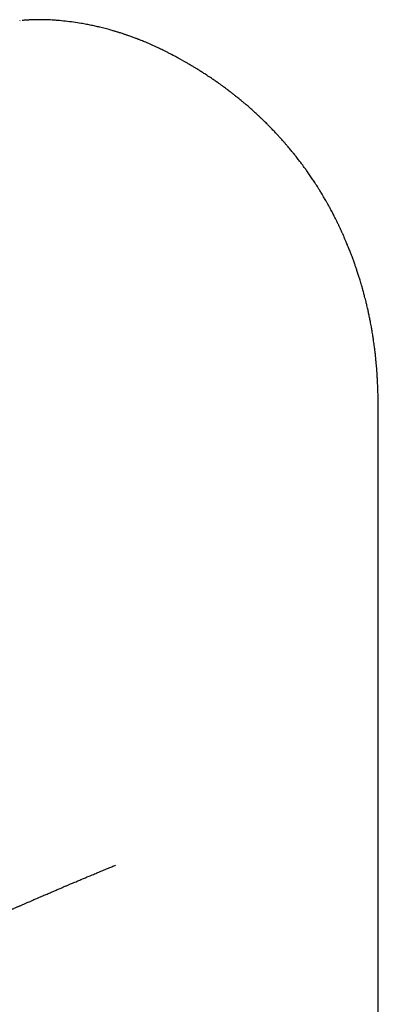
# Model space of a CAD drawing. Header units: millimetres. Extents: x 8 to 1084, y 12 to 961.
# Tile 36 of 49: x 917 to 930, y 430 to 466. Entities that reach past the tile are written whole.
import ezdxf

# ---------------------------------------------------------------- set-up
doc = ezdxf.new("R2010")
doc.units = ezdxf.units.MM

msp = doc.modelspace()

# ---------------------------------------------------------------- linework, layer by layer
at = {"color": 7, "linetype": 'Continuous', "lineweight": 30}
for p, q in [((917.045, 466.353), (917.033, 466.352)), ((928.948, 458.47), (928.957, 458.449)), ((930.255, 440.431), (930.255, 451.784))]:
    msp.add_line(p, q, dxfattribs=at)
at = {"color": 7, "linetype": 'Continuous', "lineweight": 30, "flags": 128}
msp.add_lwpolyline([(930.255, 342.936), (930.255, 387.316), (930.255, 440.431)], dxfattribs=at)
at = {"color": 7, "linetype": 'Continuous', "lineweight": 30}
for points, knots in [([(918.233, 466.374), (918.191, 466.377), (918.115, 466.381), (918.012, 466.385), (917.929, 466.387), (917.864, 466.388), (917.806, 466.389), (917.752, 466.389), (917.7, 466.389), (917.65, 466.388), (917.577, 466.387), (917.475, 466.383), (917.347, 466.377), (917.232, 466.37), (917.153, 466.362), (917.127, 466.36)], [0, 0, 0, 0, 0.1080672, 0.1988885, 0.2722997, 0.329578, 0.379033, 0.431754, 0.4758139, 0.52023, 0.566572, 0.6696979, 0.7946177, 0.9337957, 1, 1, 1, 1]), ([(922.524, 465.158), (922.522, 465.16), (922.503, 465.169), (922.468, 465.187), (922.418, 465.212), (922.368, 465.238), (922.303, 465.269), (922.228, 465.306), (922.13, 465.353), (922.033, 465.398), (921.934, 465.443), (921.838, 465.486), (921.752, 465.523), (921.671, 465.558), (921.598, 465.588), (921.523, 465.618), (921.461, 465.643), (921.414, 465.661), (921.377, 465.676), (921.335, 465.692), (921.28, 465.712), (921.221, 465.734), (921.159, 465.757), (921.096, 465.78), (921.033, 465.802), (920.975, 465.822), (920.924, 465.84), (920.856, 465.862), (920.768, 465.891), (920.663, 465.924), (920.552, 465.958), (920.407, 466.001), (920.235, 466.049), (920.042, 466.098), (919.861, 466.141), (919.681, 466.181), (919.493, 466.218), (919.271, 466.258), (919.015, 466.298), (918.725, 466.334), (918.504, 466.355), (918.351, 466.366), (918.284, 466.371), (918.242, 466.374), (918.227, 466.374)], [0, 0, 0, 0, 0.00182, 0.014042, 0.025256, 0.037832, 0.05034, 0.071567, 0.092017, 0.120516, 0.1414, 0.163365, 0.190242, 0.203194, 0.222442, 0.242316, 0.257662, 0.267407, 0.27555, 0.284424, 0.297389, 0.314915, 0.326781, 0.342244, 0.36007, 0.371671, 0.382962, 0.396686, 0.419381, 0.445194, 0.471206, 0.496963, 0.546495, 0.591208, 0.630055, 0.671367, 0.71485, 0.758336, 0.823612, 0.889136, 0.955786, 0.972881, 0.990321, 1, 1, 1, 1]), ([(923.196, 464.793), (923.089, 464.854), (922.94, 464.938), (922.716, 465.059), (922.598, 465.12), (922.523, 465.158)], [0, 0, 0, 0, 0.481236, 0.670065, 1, 1, 1, 1]), ([(928.949, 458.471), (928.944, 458.481), (928.932, 458.508), (928.911, 458.555), (928.886, 458.61), (928.86, 458.668), (928.836, 458.719), (928.815, 458.764), (928.795, 458.806), (928.768, 458.863), (928.733, 458.936), (928.693, 459.015), (928.658, 459.085), (928.627, 459.146), (928.591, 459.216), (928.552, 459.292), (928.512, 459.367), (928.479, 459.429), (928.447, 459.486), (928.412, 459.551), (928.369, 459.629), (928.323, 459.71), (928.278, 459.786), (928.233, 459.863), (928.187, 459.941), (928.141, 460.017), (928.103, 460.079), (928.068, 460.135), (928.012, 460.225), (927.938, 460.341), (927.842, 460.487), (927.746, 460.629), (927.649, 460.768), (927.547, 460.91), (927.45, 461.043), (927.366, 461.154), (927.303, 461.236), (927.251, 461.303), (927.199, 461.369), (927.151, 461.429), (927.11, 461.481), (927.067, 461.533), (927.017, 461.594), (926.963, 461.658), (926.912, 461.718), (926.87, 461.767), (926.835, 461.809), (926.797, 461.852), (926.751, 461.904), (926.697, 461.966), (926.642, 462.026), (926.594, 462.079), (926.553, 462.124), (926.513, 462.168), (926.464, 462.22), (926.405, 462.283), (926.34, 462.35), (926.281, 462.41), (926.231, 462.462), (926.186, 462.507), (926.139, 462.554), (926.084, 462.608), (926.025, 462.666), (925.968, 462.721), (925.921, 462.766), (925.882, 462.803), (925.843, 462.839), (925.799, 462.88), (925.748, 462.927), (925.687, 462.983), (925.622, 463.042), (925.56, 463.097), (925.504, 463.146), (925.449, 463.194), (925.386, 463.248), (925.313, 463.31), (925.239, 463.372), (925.17, 463.429), (925.107, 463.48), (925.041, 463.533), (924.966, 463.594), (924.882, 463.66), (924.802, 463.721), (924.732, 463.775), (924.672, 463.82), (924.611, 463.866), (924.54, 463.918), (924.461, 463.975), (924.384, 464.03), (924.316, 464.078), (924.257, 464.12), (924.2, 464.159), (924.136, 464.203), (924.061, 464.254), (923.978, 464.309), (923.899, 464.361), (923.83, 464.406), (923.768, 464.445), (923.709, 464.483), (923.641, 464.526), (923.564, 464.574), (923.491, 464.618), (923.425, 464.658), (923.363, 464.695), (923.286, 464.741), (923.228, 464.774), (923.197, 464.792)], [0, 0, 0, 0, 0.004086, 0.010024, 0.01763, 0.025051, 0.031792, 0.037107, 0.042231, 0.047783, 0.058681, 0.070028, 0.078291, 0.085538, 0.093827, 0.105354, 0.115099, 0.1228, 0.129657, 0.137641, 0.148275, 0.160202, 0.169738, 0.178667, 0.191059, 0.200807, 0.209176, 0.216375, 0.223496, 0.245689, 0.263724, 0.283968, 0.304517, 0.322073, 0.34437, 0.361459, 0.369989, 0.379896, 0.390673, 0.399271, 0.406141, 0.413587, 0.422619, 0.433173, 0.442723, 0.449573, 0.455538, 0.461526, 0.46928, 0.479732, 0.489684, 0.497493, 0.504301, 0.510636, 0.518189, 0.529195, 0.540225, 0.550286, 0.558399, 0.565016, 0.572417, 0.581185, 0.591704, 0.601257, 0.608296, 0.614106, 0.620037, 0.626693, 0.634935, 0.644164, 0.655225, 0.664961, 0.672975, 0.681032, 0.690126, 0.701733, 0.713808, 0.723857, 0.732579, 0.741659, 0.753098, 0.765952, 0.778584, 0.788024, 0.796363, 0.804292, 0.814679, 0.826624, 0.837822, 0.847479, 0.855386, 0.862968, 0.871176, 0.882189, 0.894406, 0.90556, 0.91502, 0.922888, 0.93077, 0.93965, 0.950552, 0.962163, 0.968904, 0.976985, 0.987348, 1, 1, 1, 1]), ([(930.255, 451.784), (930.255, 451.845), (930.254, 451.956), (930.253, 452.109), (930.252, 452.229), (930.25, 452.32), (930.249, 452.388), (930.248, 452.444), (930.247, 452.493), (930.245, 452.555), (930.243, 452.639), (930.239, 452.744), (930.235, 452.85), (930.231, 452.946), (930.226, 453.044), (930.22, 453.16), (930.212, 453.287), (930.204, 453.415), (930.195, 453.533), (930.185, 453.653), (930.173, 453.781), (930.16, 453.913), (930.146, 454.045), (930.13, 454.179), (930.115, 454.304), (930.099, 454.423), (930.083, 454.539), (930.066, 454.654), (930.049, 454.764), (930.034, 454.855), (930.019, 454.939), (930.005, 455.02), (929.99, 455.107), (929.972, 455.199), (929.956, 455.286), (929.94, 455.365), (929.924, 455.443), (929.908, 455.52), (929.892, 455.594), (929.875, 455.668), (929.857, 455.749), (929.833, 455.854), (929.806, 455.965), (929.777, 456.078), (929.75, 456.186), (929.723, 456.287), (929.699, 456.374), (929.682, 456.435), (929.668, 456.486), (929.653, 456.538), (929.634, 456.604), (929.61, 456.684), (929.585, 456.767), (929.561, 456.844), (929.538, 456.916), (929.508, 457.011), (929.471, 457.125), (929.428, 457.25), (929.384, 457.377), (929.338, 457.507), (929.289, 457.64), (929.248, 457.747), (929.214, 457.834), (929.186, 457.907), (929.159, 457.975), (929.135, 458.033), (929.112, 458.09), (929.084, 458.157), (929.047, 458.246), (929.004, 458.346), (928.973, 458.416), (928.958, 458.45)], [0, 0, 0, 0, 0.0275276, 0.050613, 0.0692518, 0.082037, 0.0915265, 0.0996666, 0.1069686, 0.1134333, 0.1270619, 0.1440675, 0.1599243, 0.173408, 0.1863155, 0.2030793, 0.2240097, 0.2418678, 0.2586021, 0.2754784, 0.2942917, 0.3147085, 0.333327, 0.3519405, 0.3733048, 0.3879959, 0.4042267, 0.4242145, 0.4384321, 0.4526694, 0.4646517, 0.4752443, 0.4884694, 0.503284, 0.5159191, 0.5268059, 0.5384306, 0.5503182, 0.5613023, 0.5714572, 0.5832024, 0.597513, 0.6180638, 0.633233, 0.6481913, 0.6666554, 0.6785089, 0.6876535, 0.6941552, 0.7014339, 0.7114139, 0.7239516, 0.7378887, 0.7493073, 0.7591085, 0.7708711, 0.7925326, 0.8116829, 0.8285282, 0.8512736, 0.8723597, 0.8902905, 0.9013681, 0.9135584, 0.9245044, 0.9335202, 0.9411484, 0.9515523, 0.9657785, 0.9838201, 1, 1, 1, 1]), ([(913.479, 431.94), (913.479, 431.94), (913.483, 431.943), (913.492, 431.948), (913.506, 431.956), (913.525, 431.968), (913.55, 431.983), (913.576, 431.999), (913.6, 432.013), (913.621, 432.025), (913.641, 432.037), (913.661, 432.05), (913.683, 432.063), (913.714, 432.081), (913.748, 432.101), (913.783, 432.121), (913.813, 432.138), (913.842, 432.155), (913.878, 432.175), (913.929, 432.204), (913.988, 432.236), (914.048, 432.269), (914.106, 432.301), (914.172, 432.336), (914.237, 432.37), (914.302, 432.404), (914.367, 432.438), (914.43, 432.471), (914.497, 432.505), (914.564, 432.539), (914.636, 432.575), (914.707, 432.611), (914.781, 432.648), (914.856, 432.685), (914.922, 432.717), (914.987, 432.749), (915.052, 432.78), (915.118, 432.812), (915.189, 432.846), (915.255, 432.877), (915.323, 432.91), (915.395, 432.944), (915.471, 432.98), (915.548, 433.015), (915.623, 433.05), (915.695, 433.084), (915.778, 433.122), (915.857, 433.159), (915.934, 433.194), (916, 433.224), (916.059, 433.251), (916.117, 433.277), (916.18, 433.306), (916.252, 433.339), (916.322, 433.37), (916.382, 433.397), (916.434, 433.421), (916.484, 433.443), (916.529, 433.463), (916.569, 433.481), (916.611, 433.5), (916.658, 433.52), (916.706, 433.542), (916.751, 433.562), (916.793, 433.58), (916.838, 433.6), (916.889, 433.623), (916.941, 433.646), (916.986, 433.666), (917.028, 433.684), (917.072, 433.703), (917.125, 433.727), (917.179, 433.751), (917.233, 433.774), (917.287, 433.798), (917.347, 433.824), (917.409, 433.851), (917.468, 433.877), (917.529, 433.903), (917.593, 433.931), (917.656, 433.958), (917.713, 433.983), (917.774, 434.009), (917.847, 434.041), (917.926, 434.075), (918.004, 434.108), (918.079, 434.141), (918.154, 434.173), (918.226, 434.204), (918.291, 434.232), (918.352, 434.258), (918.418, 434.286), (918.487, 434.315), (918.554, 434.344), (918.617, 434.371), (918.677, 434.396), (918.732, 434.42), (918.784, 434.442), (918.833, 434.463), (918.885, 434.485), (918.978, 434.524), (919.102, 434.576), (919.249, 434.638), (919.387, 434.697), (919.523, 434.754), (919.645, 434.805), (919.75, 434.849), (919.834, 434.884), (919.912, 434.917), (919.984, 434.947), (920.06, 434.978), (920.143, 435.013), (920.255, 435.06), (920.387, 435.115), (920.497, 435.16), (920.554, 435.184), (920.562, 435.187)], [0, 0, 0, 0, 0.000022, 0.003021, 0.006401, 0.010112, 0.017477, 0.024774, 0.030476, 0.035989, 0.041493, 0.047068, 0.053565, 0.061046, 0.074621, 0.087057, 0.097739, 0.108484, 0.119129, 0.134222, 0.15152, 0.164973, 0.178458, 0.195747, 0.209728, 0.22275, 0.238097, 0.250314, 0.261987, 0.277211, 0.288536, 0.301924, 0.315458, 0.327179, 0.339331, 0.348184, 0.358709, 0.369719, 0.37919, 0.391086, 0.399431, 0.409277, 0.422402, 0.432238, 0.441713, 0.453444, 0.462162, 0.474973, 0.484981, 0.492921, 0.50074, 0.507933, 0.515018, 0.524887, 0.534998, 0.541365, 0.547266, 0.553912, 0.559414, 0.563816, 0.56874, 0.574734, 0.580796, 0.586098, 0.590641, 0.595798, 0.602286, 0.608633, 0.613826, 0.618198, 0.623251, 0.62917, 0.636514, 0.642143, 0.647748, 0.655091, 0.662734, 0.668869, 0.675138, 0.683283, 0.69078, 0.696218, 0.702518, 0.711237, 0.720547, 0.72903, 0.736878, 0.745359, 0.753933, 0.760498, 0.766683, 0.774125, 0.781949, 0.789046, 0.79612, 0.802185, 0.808373, 0.813947, 0.818891, 0.824265, 0.830741, 0.848574, 0.86378, 0.877526, 0.892486, 0.906708, 0.915825, 0.925276, 0.933303, 0.940084, 0.947791, 0.956734, 0.966004, 0.982367, 0.997572, 1, 1, 1, 1])]:
    msp.add_open_spline(points, degree=3, knots=knots, dxfattribs=at)

doc.saveas('drawing.dxf')
